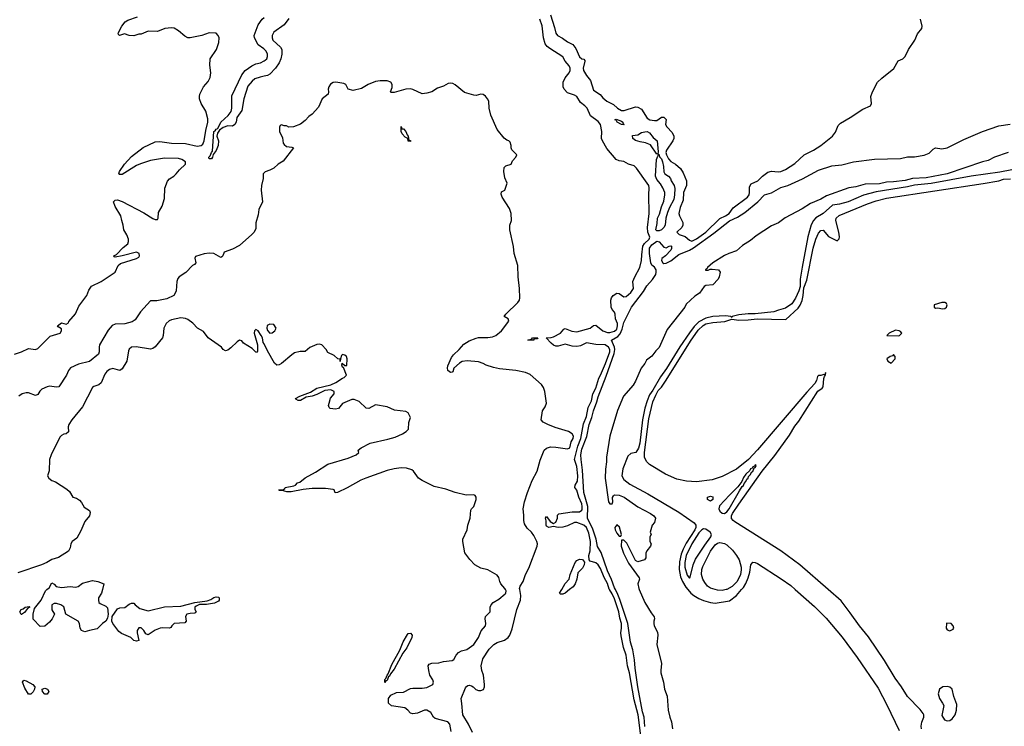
# Model space of a CAD drawing. Header units: inches. Extents: x 2347120 to 2490770, y 707513 to 877705.
# Tile 91 of 132: x 2427915 to 2436316, y 778833 to 784864. Entities that reach past the tile are written whole.
import ezdxf

# ---------------------------------------------------------------- set-up
doc = ezdxf.new("R2010")
doc.units = ezdxf.units.IN
doc.header["$MEASUREMENT"] = 0
for name, color, linetype in [('C4727', 7, 'Continuous'), ('C4728', 7, 'Continuous'), ('C4737', 7, 'Continuous'), ('C4738', 7, 'Continuous')]:
    doc.layers.add(name, color=color, linetype=linetype)

msp = doc.modelspace()

# ---------------------------------------------------------------- linework, layer by layer
at = {"layer": 'C4727', "color": 5, "elevation": 80}
msp.add_lwpolyline([(2428620.3, 780000), (2428612, 779970), (2428586, 779930), (2428586, 779910), (2428591, 779890), (2428600.5, 779880.5), (2428650, 779859.1), (2428664.4, 779844.4), (2428670.5, 779790), (2428663.7, 779756.3), (2428649.2, 779730.8), (2428620.7, 779710), (2428575.3, 779664.7), (2428510, 779649.7), (2428470, 779639.7), (2428440.9, 779650), (2428431.5, 779670), (2428423.7, 779710), (2428412.3, 779730), (2428309.2, 779789.2), (2428290, 779851.6), (2428266, 779870), (2428230, 779880.8), (2428210, 779881), (2428187.7, 779870), (2428187.7, 779827.7), (2428211.3, 779790), (2428191, 779750), (2428170, 779722), (2428130, 779689), (2428090, 779686), (2428030, 779748), (2428028.7, 779790), (2428042, 779838), (2428099, 779910), (2428134.7, 779990), (2428146.9, 780000)], dxfattribs=at)
for points in [[(2429510, 779873.2), (2429450, 779874), (2429420.3, 779859.7), (2429410.4, 779849.6), (2429410.3, 779830), (2429419.1, 779810), (2429416.4, 779803.6), (2429410, 779799.3), (2429370, 779797), (2429341, 779790), (2429330.5, 779770), (2429334, 779730), (2429322.8, 779717.2), (2429234, 779710), (2429212, 779690), (2429204.7, 779675.3), (2429194, 779670), (2429130, 779674), (2429114, 779670), (2429070, 779654), (2429010, 779614), (2428990, 779622), (2428972.7, 779650), (2428950, 779672.3), (2428930, 779674.5), (2428918.4, 779650), (2428917.1, 779630), (2428930, 779566), (2428910, 779559), (2428890, 779566), (2428863.7, 779590), (2428783.9, 779623.9), (2428761.4, 779641.4), (2428709.5, 779710), (2428701.6, 779730), (2428705.1, 779770), (2428750, 779836.3), (2428770, 779843.8), (2428811.8, 779848.2), (2428850, 779876), (2428870, 779884.7), (2428890, 779884.7), (2428901, 779870), (2428938.8, 779838.8), (2429010, 779817.3), (2429150, 779852.7), (2429290, 779857), (2429408, 779890), (2429515.5, 779904.5), (2429544.5, 779915.5), (2429570, 779933), (2429590, 779937.3), (2429610, 779936), (2429618, 779930), (2429616, 779910), (2429610, 779902), (2429576.3, 779883.7)], [(2427926, 779786), (2427915.3, 779810), (2427926.6, 779830), (2427943.9, 779836.1), (2427962, 779850), (2427995.3, 779855.3), (2428002, 779850), (2427982, 779838), (2427954.4, 779805.6), (2427930, 779786)], [(2427990, 779108), (2427958, 779158), (2427938, 779210), (2427950, 779226.8), (2427970, 779220.5), (2428026, 779190), (2428044.7, 779170), (2428042, 779150), (2428030, 779126), (2428010, 779108)], [(2428130, 779106), (2428108, 779130), (2428106, 779150), (2428130, 779158), (2428152, 779150), (2428162, 779130), (2428150, 779108)]]:
    msp.add_lwpolyline(points, close=True, dxfattribs=at)
at = {"layer": 'C4728', "color": 5}
for points, elevation in [([(2427870, 782010.8), (2427930, 782028.4), (2427990, 782056.4), (2428050, 782050.4), (2428070, 782058), (2428175.9, 782164.1), (2428259.3, 782190), (2428272, 782210), (2428270, 782226), (2428242, 782242), (2428238, 782250), (2428270, 782276), (2428310, 782264.7), (2428330, 782278), (2428333.1, 782286.9), (2428390, 782353.4), (2428420, 782420), (2428486.4, 782510), (2428503.7, 782556.3), (2428527.3, 782590), (2428610.9, 782629.1), (2428729.4, 782710), (2428754.9, 782765.1), (2428775.8, 782784.2), (2428910, 782825.7), (2428930, 782838), (2428937.4, 782850), (2428933.3, 782870), (2428910, 782879.7), (2428789.3, 782849.3), (2428730, 782838), (2428720.4, 782840.4), (2428718, 782850), (2428740.4, 782859.6), (2428798.7, 782921.3), (2428836, 782950), (2428842.7, 782970), (2428842.7, 782990), (2428830, 783028), (2428804, 783070), (2428799, 783110), (2428785.2, 783150), (2428779, 783190), (2428729.7, 783269.7), (2428715.3, 783310), (2428730, 783324.7), (2428750, 783326.8), (2428790, 783313.7), (2428975.1, 783215.1), (2429050, 783167.2), (2429070, 783159), (2429090, 783159.3), (2429096, 783170), (2429100, 783220), (2429130, 783272.2), (2429150, 783337.1), (2429154.1, 783425.9), (2429174.5, 783485.5), (2429193, 783507), (2429230.6, 783530), (2429250, 783547.9), (2429277.4, 783582.6), (2429329.7, 783630), (2429329.7, 783650), (2429299.6, 783670), (2429270, 783679.4), (2429150, 783682), (2429030, 783662.9), (2428945.4, 783634.6), (2428910, 783619.1), (2428790, 783543), (2428762.9, 783542.9), (2428759.3, 783550), (2428766.3, 783570), (2428808.6, 783631.4), (2428870, 783696), (2428967.9, 783772.1), (2429070, 783821.6), (2429110, 783824.7), (2429210.2, 783810.2), (2429329, 783809), (2429430, 783784.5), (2429462.6, 783790), (2429476.8, 783803.2), (2429490, 783830.7), (2429502.2, 783917.8), (2429518.9, 783990), (2429519.3, 784019.3), (2429503.9, 784083.9), (2429463.6, 784150), (2429449.6, 784190), (2429447.6, 784210), (2429451.6, 784230), (2429484.2, 784290), (2429522, 784338), (2429539.7, 784370), (2429544.7, 784410), (2429535.9, 784475.9), (2429538.7, 784530), (2429594, 784610), (2429615.1, 784670), (2429616, 784710), (2429609, 784730), (2429590, 784749), (2429530, 784753.2), (2429470, 784729), (2429370.6, 784709.4), (2429350, 784709.4), (2429322.7, 784722.7), (2429270, 784769.2), (2429231.9, 784791.9), (2429210, 784796), (2429152, 784790), (2429090, 784764.5), (2429010, 784766), (2428950, 784741.2), (2428930, 784741.2), (2428890, 784727), (2428850, 784729.4), (2428810, 784744), (2428766, 784730), (2428758, 784738), (2428755.3, 784750), (2428786, 784810), (2428814.2, 784845.8), (2428838.7, 784861.3), (2428919.3, 784890)], 60), ([(2430000, 784613.2), (2429996.6, 784616.6), (2429949.9, 784650), (2429917.1, 784710), (2429915.3, 784730), (2429950, 784821.6), (2429984.1, 784870), (2430000, 784882.9)], 40), ([(2430000, 784381.6), (2429965.7, 784374.3), (2429921.2, 784358.8), (2429899, 784341), (2429862.3, 784297.7), (2429826.8, 784190), (2429810.4, 784089.6), (2429767.3, 784030), (2429762, 783990), (2429751.3, 783970), (2429730, 783955.3), (2429690, 783958.4), (2429650, 783944.2), (2429619.3, 783920.7), (2429603.6, 783896.4), (2429597, 783870), (2429610.4, 783830), (2429608.5, 783791.5), (2429590, 783749), (2429566, 783714), (2429560.5, 783690), (2429550, 783676), (2429530, 783678), (2429528.2, 783690), (2429538.9, 783701.1), (2429550, 783730.8), (2429559.1, 783740.9), (2429571.8, 783910), (2429582.9, 783917.1), (2429590, 783930.2), (2429605.2, 783934.8), (2429630, 783990.2), (2429693.9, 784046.1), (2429718.6, 784081.4), (2429723.8, 784110), (2429725.1, 784214.9), (2429810, 784393.4), (2429839.5, 784430), (2429896.2, 784470), (2429930, 784486.3), (2429970, 784496.8), (2430000, 784513.2)], 40), ([(2430000, 783557), (2429993, 783550), (2429992.2, 783510), (2429977.6, 783450), (2429974.9, 783410), (2429987.3, 783310), (2429955.5, 783244.5), (2429950, 783198), (2429930.8, 783130), (2429930, 783082), (2429914.4, 783050), (2429894.9, 783030), (2429790, 782937.6), (2429730, 782906), (2429659.3, 782880.7), (2429647.7, 782850), (2429640.7, 782839.3), (2429630, 782834.5), (2429570, 782868.3), (2429532.3, 782872.3), (2429490, 782867.2), (2429415.5, 782844.5), (2429408.4, 782830), (2429417.1, 782790), (2429405.9, 782774.1), (2429390, 782765.2), (2429333.2, 782706.8), (2429275.4, 782670), (2429264.4, 782655.6), (2429256.3, 782630), (2429248.5, 782550), (2429242.3, 782530), (2429228.7, 782511.3), (2429170, 782482.5), (2429086, 782466), (2429030, 782464.4), (2428944.1, 782370), (2428898.9, 782301.1), (2428874.9, 782285.1), (2428812.1, 782267.9), (2428730, 782266.1), (2428705.1, 782254.9), (2428670, 782213), (2428596.6, 782090), (2428591.4, 782070), (2428593.7, 782030), (2428587.4, 782010), (2428510, 781947.2), (2428415.9, 781924.1), (2428348.2, 781891.8), (2428330.2, 781869.8), (2428313.2, 781830), (2428250, 781732), (2428230, 781726.6), (2428170, 781737.6), (2428150, 781731.9), (2428104.4, 781710), (2428086.5, 781693.5), (2428070, 781665.1), (2428050, 781655.8), (2427990, 781679.8), (2427970, 781680.2), (2427935.3, 781670), (2427906, 781650)], 60), ([(2430000, 782096.9), (2429993.2, 782110), (2429987.3, 782150), (2429976.2, 782170), (2429950, 782209.2), (2429930, 782219.3), (2429918.8, 782210), (2429915.5, 782190), (2429943, 782090), (2429943.6, 782036.4), (2429935.3, 782024.7), (2429930, 782025.2), (2429898, 782058), (2429824.5, 782104.5), (2429810, 782122), (2429790, 782129), (2429770, 782115.1), (2429717.4, 782062.6), (2429690, 782042.7), (2429670, 782039), (2429650, 782049), (2429635.3, 782070), (2429524, 782150), (2429484.1, 782204.1), (2429432.1, 782232.1), (2429393.4, 782273.4), (2429350, 782304.5), (2429330, 782314.5), (2429290, 782318.4), (2429210, 782301.6), (2429190, 782293.6), (2429163.1, 782270), (2429146, 782230), (2429139.7, 782170), (2429132.6, 782150), (2429070, 782071.2), (2429050, 782057.2), (2429030, 782052.1), (2428907.8, 782072.2), (2428870, 782069.5), (2428848.9, 782051.1), (2428842.3, 782037.7), (2428827.9, 781950), (2428790, 781885.1), (2428770, 781871.2), (2428710, 781887.6), (2428681.6, 781878.4), (2428659.4, 781860.6), (2428642.1, 781837.9), (2428610, 781763.5), (2428590, 781746.8), (2428546.8, 781733.2), (2428535.4, 781724.6), (2428450, 781558.5), (2428360.3, 781450), (2428333, 781410), (2428328.4, 781390), (2428330, 781346), (2428310.8, 781330), (2428290, 781326), (2428270, 781315.3), (2428258.2, 781301.8), (2428183, 781150), (2428170.2, 781110), (2428165.5, 781014.5), (2428153, 780970), (2428162.4, 780950), (2428190, 780930.6), (2428219.9, 780919.9), (2428318, 780858), (2428338.3, 780838.3), (2428368.9, 780790), (2428399.7, 780779.7), (2428424, 780764), (2428442.4, 780742.4), (2428464, 780704), (2428510, 780676.2), (2428517.3, 780657.3), (2428511.6, 780628.4), (2428470, 780581.7), (2428437.2, 780502.8), (2428402.5, 780437.5), (2428362, 780410), (2428350.7, 780390), (2428344, 780356), (2428330, 780329), (2428245.5, 780274.5), (2428190, 780256.5), (2428146.6, 780230), (2428101.2, 780210), (2427897.4, 780142.6)], 80), ([(2428146.9, 780000), (2428165.2, 780014.8), (2428190, 780056.4), (2428210, 780045.7), (2428225.3, 780025.3), (2428270, 780018.2), (2428346.6, 780026.6), (2428390, 780019.8), (2428413, 780027.1), (2428450, 780053.5), (2428536.1, 780076.1), (2428582, 780070), (2428634, 780050), (2428620.3, 780000)], 80)]:
    msp.add_lwpolyline(points, dxfattribs=dict(at, elevation=elevation))
at = {"layer": 'C4737', "color": 5}
for points, elevation in [([(2431595.4, 778790), (2431585.1, 778850), (2431569.2, 778870), (2431460.3, 778900.3), (2431447, 778910), (2431424.2, 778950), (2431390, 778971.7), (2431368.5, 778971.5), (2431310, 778946), (2431270, 778939.6), (2431250, 778945.1), (2431227.6, 778970), (2431200.9, 778990), (2431087.5, 779007.5), (2431061.6, 779030), (2431061.6, 779070), (2431082.6, 779097.4), (2431130, 779120.3), (2431190, 779125.3), (2431250, 779154.9), (2431270, 779159.5), (2431350, 779158.4), (2431390, 779165.3), (2431439.3, 779190), (2431445.1, 779210), (2431438.7, 779230), (2431414, 779270), (2431405.1, 779310), (2431401.2, 779350), (2431410, 779364.7), (2431430, 779370.8), (2431490, 779374.4), (2431530, 779385.5), (2431605.6, 779394.4), (2431618, 779402), (2431639.3, 779440.7), (2431658, 779462), (2431684.1, 779475.9), (2431730, 779488.4), (2431789.4, 779530), (2431829.4, 779590), (2431852.7, 779647.3), (2431889.1, 779690.9), (2431892.7, 779710), (2431886.6, 779750), (2431889.3, 779770), (2431928, 779810), (2431929, 779849), (2431939, 779870), (2431954, 779890), (2432002.8, 779917.2), (2432057, 779963), (2432062.4, 779970), (2432065.1, 779990), (2432060.2, 780000)], 80), ([(2431778.9, 778778.9), (2431744.1, 778850), (2431696.3, 778930), (2431688.8, 779028.8), (2431681.1, 779070), (2431717.7, 779162.3), (2431725.9, 779174.1), (2431739.7, 779180.3), (2431750, 779183.7), (2431770, 779178.9), (2431785.5, 779170), (2431807.3, 779147.3), (2431830, 779138.5), (2431850, 779137.3), (2431873.2, 779146.8), (2431881.4, 779170), (2431880.7, 779190), (2431872.2, 779270), (2431859, 779310), (2431853.3, 779350), (2431866.6, 779410), (2431921.5, 779490), (2431959.3, 779530), (2431990, 779547.2), (2432052.7, 779567.3), (2432083.9, 779590), (2432097.1, 779610), (2432116.2, 779663.8), (2432156.7, 779830), (2432188.6, 779910), (2432189.9, 779950), (2432181.2, 780000)], 60), ([(2432607, 780000), (2432570, 779969.8), (2432550, 779959.8), (2432530, 779959.6), (2432522, 779970), (2432539.4, 780000)], 40), ([(2433218.4, 778730), (2433190.9, 778930), (2433159.1, 779059.1), (2433117.8, 779290), (2433100.2, 779350), (2433090, 779441.2), (2433066.3, 779506.3), (2433045.8, 779605.8), (2433042.9, 779630), (2433050, 779671), (2433050.3, 779709.7), (2433036.4, 779756.4), (2433027.3, 779810), (2432990, 779922.1), (2432970, 779964.6), (2432946.6, 780000)], 40), ([(2433250, 778831.3), (2433243.7, 778910), (2433230, 778955.6), (2433187.8, 779170), (2433165.9, 779330), (2433161, 779401), (2433145.2, 779485.2), (2433126.5, 779550), (2433104.1, 779710), (2433036, 779916), (2433019.2, 779959.2), (2432997.4, 780000)], 20), ([(2433201.1, 780000), (2433249.4, 779889.4), (2433302, 779802), (2433328.7, 779768.7), (2433331.3, 779750), (2433324.7, 779730), (2433324.6, 779710), (2433329.4, 779689.4), (2433356, 779636), (2433361.1, 779610), (2433351.5, 779530), (2433390.6, 779370), (2433384, 779310), (2433386.3, 779290), (2433408.9, 779211.1), (2433417.9, 779150), (2433439.1, 779090), (2433447.3, 778970), (2433461.9, 778910), (2433477.3, 778870), (2433485, 778810)], 20), ([(2433616.1, 780000), (2433641.5, 779970), (2433668.2, 779948.2), (2433710, 779923.8), (2433748.1, 779908.1), (2433810, 779890), (2433850, 779884.9), (2433970, 779903.8), (2434031, 779949), (2434074.5, 780000)], 40), ([(2433942.7, 780000), (2433910, 779993.2), (2433870, 779993.9), (2433850.1, 780000)], 40), ([(2434531.8, 780000), (2434695.5, 779855.5), (2434795.6, 779755.6), (2434933.4, 779593.4), (2435061.3, 779421.3), (2435238.9, 779158.9), (2435315.2, 779015.2), (2435418.4, 778798.4)], 40), ([(2435608.8, 778810), (2435607, 778833), (2435612.1, 778867.9), (2435629.2, 778910), (2435629.2, 778930), (2435623.2, 778943.2), (2435597.4, 778977.4), (2435490, 779088.3), (2435439.4, 779170), (2435384.6, 779244.6), (2435294.9, 779394.9), (2435157.4, 779597.4), (2435079.4, 779690), (2435001.5, 779801.5), (2434922.9, 779902.9), (2434812.8, 780000)], 40)]:
    msp.add_lwpolyline(points, dxfattribs=dict(at, elevation=elevation))
for points, elevation in [([(2435826.6, 779713.4), (2435822.8, 779710), (2435820.7, 779670), (2435830, 779656), (2435850, 779647.3), (2435878.9, 779661.1), (2435885.2, 779670), (2435880.9, 779690), (2435862, 779710)], 40), ([(2431030, 779206.6), (2431030, 779233.4), (2431038.6, 779241.4), (2431050, 779270.4), (2431060.2, 779279.8), (2431090, 779360.4), (2431158.1, 779481.9), (2431186.7, 779553.3), (2431223.4, 779616.6), (2431230, 779624.4), (2431250, 779628.9), (2431263.2, 779610), (2431259.7, 779590), (2431217.9, 779502.1), (2431183.5, 779456.5), (2431110, 779321.3), (2431078, 779282), (2431070, 779260.9), (2431062.8, 779257.2), (2431050, 779224.5), (2431038, 779222)], 80), ([(2435832.6, 779172.6), (2435792, 779170), (2435762, 779150), (2435750.8, 779110.8), (2435762.8, 779070), (2435790, 779031.3), (2435798.8, 779010), (2435784.5, 778924.5), (2435807.3, 778887.3), (2435830, 778881), (2435850, 778882.8), (2435870, 778896), (2435896, 778930), (2435909.5, 778970), (2435910, 779018), (2435886.8, 779086.8), (2435872.7, 779150), (2435850, 779166.6)], 40)]:
    msp.add_lwpolyline(points, close=True, dxfattribs=dict(at, elevation=elevation))
at = {"layer": 'C4738', "color": 5}
for points, elevation in [([(2432444.6, 784904.6), (2432479.1, 784799.1), (2432489.7, 784750), (2432503.7, 784730), (2432547.4, 784707.4), (2432590, 784675.1), (2432634, 784654), (2432659.5, 784619.5), (2432690, 784546), (2432710, 784531.4), (2432727.1, 784527.1), (2432735.9, 784515.9), (2432737.8, 784510), (2432721.7, 784450), (2432726.8, 784430), (2432750, 784388.6), (2432786.5, 784346.5), (2432810, 784263.7), (2432867, 784227), (2432890, 784198), (2432924, 784170), (2432980.7, 784140.7), (2433015.3, 784110), (2433048.9, 784090), (2433072.7, 784090), (2433170, 784119.3), (2433190, 784117.3), (2433221, 784101), (2433270, 784024.7), (2433290.4, 784010), (2433330, 784003.5), (2433350, 784005), (2433390, 784032.4), (2433410, 784031.6), (2433430, 784012.4), (2433424.7, 783970), (2433436.5, 783950), (2433482.5, 783902.5), (2433497.2, 783870), (2433496.3, 783850), (2433488.3, 783830), (2433434.2, 783750), (2433429.5, 783730), (2433434.2, 783710), (2433450, 783676.6), (2433470, 783653.8), (2433511.4, 783631.4), (2433554, 783594), (2433576.2, 783556.2), (2433604.4, 783490), (2433604, 783450), (2433579.7, 783390), (2433576.6, 783323.4), (2433550, 783262.4), (2433539.8, 783210), (2433544.4, 783190), (2433573.8, 783133.8), (2433574.3, 783110), (2433564.8, 783090), (2433522.7, 783050), (2433542, 783030), (2433594.3, 783014.3), (2433630, 782982.2), (2433650, 782974.6), (2433690, 782992.7), (2433770.7, 783050), (2433890, 783166.6), (2433938.2, 783190), (2433967.3, 783210), (2434001.4, 783258.6), (2434126.1, 783350), (2434138.5, 783370), (2434142.7, 783390), (2434141.8, 783438.2), (2434156, 783464), (2434214.3, 783490), (2434252.4, 783530), (2434297.5, 783562.5), (2434330, 783571.8), (2434386.8, 783566.8), (2434410, 783569.7), (2434450, 783585.8), (2434530, 783637.8), (2434608.6, 783711.4), (2434687.8, 783750), (2434750.8, 783790), (2434849.1, 783870.9), (2434876, 783904), (2434898.7, 783961.3), (2434917.5, 783982.5), (2435001.1, 784030), (2435110, 784100.5), (2435174.6, 784130), (2435182.3, 784150), (2435176.3, 784210), (2435192.6, 784250), (2435235.6, 784330), (2435270, 784365.8), (2435373.5, 784446.5), (2435410, 784512.2), (2435449.2, 784530), (2435469.3, 784550), (2435498, 784610), (2435552.3, 784690), (2435575.9, 784744.1), (2435611.1, 784790), (2435615, 784810), (2435601.7, 784870)], 40), ([(2430210, 784873.7), (2430170, 784819.4), (2430082.4, 784757.6), (2430068.3, 784730), (2430068.3, 784710), (2430075.2, 784690), (2430141.4, 784630), (2430151.9, 784610), (2430152.2, 784570), (2430143.3, 784530), (2430130, 784496), (2430097.6, 784450), (2430050, 784399), (2430030, 784388), (2430000, 784381.6)], 40), ([(2432946.6, 780000), (2432943.9, 780003.9), (2432930, 780051.3), (2432901.7, 780101.7), (2432870, 780180.7), (2432850, 780210.7), (2432830, 780227.6), (2432783.7, 780243.7), (2432774.6, 780254.6), (2432771.4, 780290), (2432782.5, 780330), (2432784.7, 780410), (2432770, 780480.9), (2432750, 780529.8), (2432728.6, 780550), (2432670, 780573), (2432650, 780573.5), (2432590, 780544.6), (2432550, 780533.1), (2432510.7, 780530.7), (2432470, 780538.4), (2432430, 780531.1), (2432410, 780542.6), (2432406.2, 780550), (2432406.6, 780586.6), (2432400.9, 780610), (2432410, 780622.8), (2432441.5, 780581.5), (2432470, 780563), (2432490, 780575.8), (2432504.8, 780610), (2432504.9, 780635.1), (2432514.5, 780645.5), (2432630, 780662.6), (2432690, 780664), (2432710, 780678.9), (2432713.1, 780686.9), (2432714.7, 780710), (2432710, 780732.3), (2432685, 780790), (2432670, 780849.7), (2432650.9, 780870), (2432654, 780890), (2432673.3, 780926.7), (2432677.6, 780970), (2432670, 781050.9), (2432647.6, 781110), (2432677, 781223), (2432702.8, 781290), (2432725.7, 781414.3), (2432750, 781476.9), (2432765.9, 781554.1), (2432792.7, 781610), (2432806.2, 781670), (2432830, 781717.8), (2432855.3, 781804.7), (2432870, 781829.4), (2432913.2, 781930), (2432949, 782030), (2432950.4, 782050), (2432938.1, 782070), (2432910, 782087.7), (2432832.2, 782092.2), (2432750, 782104.9), (2432700.3, 782079.7), (2432670, 782074.2), (2432630, 782076.7), (2432570, 782094.7), (2432510, 782078.1), (2432490, 782077.9), (2432470, 782085.9), (2432450, 782102.2), (2432407.3, 782150), (2432450, 782151.5), (2432470, 782158.7), (2432530.5, 782189.5), (2432557.1, 782222.9), (2432570, 782229.5), (2432625.4, 782205.4), (2432670, 782199.9), (2432782, 782230), (2432810, 782253.4), (2432830, 782257.4), (2432889.5, 782210), (2432930, 782195.7), (2432950, 782194.7), (2432990, 782205.6), (2433010, 782221.9), (2433016.6, 782250), (2433014.4, 782270), (2432997.9, 782310), (2432996, 782350), (2432990, 782367.2), (2432970.6, 782390), (2432962.2, 782410), (2432959.5, 782470), (2432965.7, 782490), (2432979.3, 782510), (2433010, 782529.4), (2433030, 782528.6), (2433070, 782497.8), (2433090, 782501.7), (2433130, 782535.5), (2433150.9, 782570), (2433147.2, 782630), (2433162.8, 782670), (2433207.4, 782750), (2433221.7, 782810), (2433222.8, 782857.2), (2433232.7, 782930), (2433244.7, 782955.3), (2433285.2, 782990), (2433290.8, 783009.2), (2433273.7, 783050), (2433270.6, 783090), (2433287, 783210), (2433283.4, 783370), (2433286.6, 783430), (2433281.6, 783450), (2433269.9, 783470), (2433176.4, 783596.4), (2433156.8, 783616.8), (2433110, 783631.1), (2433070, 783653.4), (2433030, 783658.6), (2433005.7, 783670), (2432925.8, 783765.8), (2432887.1, 783830), (2432880.4, 783850), (2432880.7, 783910), (2432870, 783970.6), (2432850, 783995.3), (2432784.6, 784044.6), (2432756.4, 784110), (2432737.6, 784130), (2432698.9, 784158.9), (2432669.8, 784210), (2432650, 784221), (2432590, 784241.3), (2432560.4, 784270), (2432551.1, 784291.1), (2432551.1, 784330), (2432570, 784368.6), (2432603.3, 784410), (2432611.3, 784430), (2432611, 784451), (2432603.6, 784470), (2432569.7, 784509.7), (2432548.5, 784548.5), (2432438.1, 784618.1), (2432416.6, 784636.6), (2432399.6, 784659.6), (2432384, 784710), (2432372.9, 784812.9), (2432351.8, 784870)], 40), ([(2430000, 784513.2), (2430010, 784518.7), (2430022.2, 784530), (2430030.5, 784549.5), (2430029.3, 784570), (2430016.6, 784596.6), (2430000, 784613.2)], 40), ([(2432181.2, 780000), (2432179.4, 780010), (2432186.3, 780030), (2432211.6, 780070), (2432230.6, 780129.4), (2432258.6, 780181.4), (2432331, 780370), (2432332.1, 780390), (2432327, 780410), (2432300.9, 780460.9), (2432280.9, 780490), (2432244.9, 780524.9), (2432222, 780562), (2432215.7, 780590), (2432216.4, 780636.4), (2432209.9, 780690.1), (2432222.4, 780750), (2432246.6, 780830), (2432287, 780930), (2432330.6, 781010), (2432355.4, 781104.6), (2432383.2, 781176.8), (2432389.9, 781190.1), (2432410, 781208.1), (2432442.9, 781217.1), (2432490, 781215.9), (2432590, 781202.7), (2432610, 781209.2), (2432619.3, 781260.7), (2432636.5, 781290), (2432640.7, 781310), (2432628.4, 781330), (2432597.1, 781350), (2432484.8, 781384.8), (2432421, 781410), (2432380.9, 781430), (2432363.9, 781450), (2432375.6, 781524.4), (2432399.7, 781560.3), (2432409.5, 781590), (2432395.6, 781690), (2432383.6, 781723.6), (2432366, 781750), (2432270, 781837.2), (2432230, 781852.7), (2432149.4, 781869.4), (2432010, 781884.5), (2431957, 781897), (2431894.2, 781914.2), (2431868.7, 781930), (2431830, 781943.7), (2431733.2, 781953.2), (2431690, 781947), (2431666.4, 781933.6), (2431619.3, 781890), (2431610, 781859.3), (2431603.8, 781856.2), (2431590, 781852), (2431567.8, 781870), (2431567, 781873), (2431563.7, 781890), (2431566.6, 781910), (2431599, 781981), (2431616.5, 782003.5), (2431666, 782050), (2431703.8, 782096.2), (2431750, 782122.4), (2431810, 782146), (2431830, 782150.4), (2431910, 782150.4), (2431950, 782156.4), (2431978, 782170), (2432024.5, 782210), (2432089.2, 782290), (2432084, 782310), (2432049.3, 782330), (2432062, 782350), (2432165.6, 782450), (2432178.7, 782470), (2432183.6, 782490), (2432180.3, 782570), (2432168.3, 782668.3), (2432165.2, 782765.2), (2432135.1, 782870), (2432128.2, 782928.2), (2432098, 783070), (2432098, 783110), (2432111.6, 783150), (2432108, 783210), (2432093.5, 783253.5), (2432032.3, 783350), (2432023.7, 783376.3), (2432025.6, 783394.4), (2432055.3, 783410), (2432074, 783470), (2432054, 783514), (2432045.2, 783570), (2432050, 783602), (2432062.7, 783617.3), (2432108.7, 783631.3), (2432120.2, 783659.8), (2432148, 783690), (2432158, 783710), (2432114.6, 783754.6), (2432109, 783770), (2432109, 783790), (2432098.6, 783818.6), (2432089.3, 783829.3), (2432070, 783837.2), (2432050, 783852.7), (2431987.9, 783927.9), (2431934, 784050), (2431922, 784110), (2431918.7, 784170), (2431907.3, 784190), (2431890, 784212), (2431870, 784226), (2431850, 784228), (2431810, 784218.3), (2431790, 784219.7), (2431710, 784243.6), (2431630, 784308.5), (2431610, 784319.7), (2431590, 784323.1), (2431570, 784318.7), (2431530, 784297), (2431479.9, 784280.1), (2431430, 784249.3), (2431390, 784236), (2431350, 784232.7), (2431270, 784269.4), (2431250, 784273.6), (2431208.6, 784271.4), (2431110, 784244), (2431084, 784244), (2431078, 784250), (2431093.6, 784286.4), (2431094, 784310), (2431082, 784330), (2431050, 784341.2), (2430990, 784343.7), (2430950, 784335.6), (2430889, 784311), (2430830, 784277), (2430759, 784259), (2430718, 784270), (2430698, 784310), (2430680.2, 784320.2), (2430612, 784332), (2430590, 784329.3), (2430566.9, 784313.1), (2430553.4, 784290), (2430547.3, 784270), (2430550.8, 784250), (2430546, 784230), (2430496, 784190), (2430463.5, 784116.5), (2430410, 784059), (2430382, 784038), (2430350, 784004), (2430310, 783974), (2430250, 783949), (2430210, 783948), (2430190, 783958), (2430170, 783958), (2430150, 783966), (2430138, 783962), (2430132.7, 783947.3), (2430132, 783910), (2430157.3, 783857.3), (2430164, 783810), (2430170, 783798), (2430190, 783782.8), (2430237.3, 783777.3), (2430250.7, 783770), (2430163.4, 783656.6), (2430120.7, 783630), (2430082.8, 783597.2), (2430050, 783578.7), (2430010, 783567), (2430000, 783557)], 60), ([(2432997.4, 780000), (2432990, 780013.7), (2432964.8, 780084.8), (2432930, 780159.6), (2432875.2, 780315.2), (2432846.3, 780366.3), (2432834.7, 780430), (2432803, 780523), (2432767.4, 780590), (2432760.9, 780610), (2432761.1, 780710), (2432728.4, 780830), (2432718.4, 781018.4), (2432704.8, 781110), (2432704, 781150), (2432710, 781198.4), (2432752.9, 781307.1), (2432774.1, 781410), (2432797.2, 781470), (2432810, 781526), (2432838.8, 781601.2), (2432850, 781645.8), (2432919.5, 781820.5), (2432985.9, 782014.1), (2432992.1, 782050), (2432989.6, 782069.6), (2432964.7, 782130), (2433018.5, 782161.5), (2433037.8, 782182.2), (2433056.4, 782223.6), (2433070, 782279.3), (2433134.8, 782410), (2433236.9, 782543.1), (2433267, 782593), (2433313.3, 782646.7), (2433342.8, 782690), (2433347, 782710), (2433344.7, 782730), (2433331.5, 782751.5), (2433309.1, 782770), (2433300.2, 782790), (2433287.9, 782867.9), (2433290, 782915.5), (2433310, 782941.5), (2433350, 782972.9), (2433370, 782969.2), (2433410, 782922.8), (2433430, 782917.3), (2433455.3, 782930), (2433470, 782933.7), (2433475.5, 782930), (2433475.8, 782910), (2433470, 782897.2), (2433424.9, 782850), (2433394.4, 782825.6), (2433392, 782810), (2433401.1, 782790), (2433410, 782784.2), (2433430, 782785), (2433470, 782806.7), (2433539.9, 782860.1), (2433630, 782897.1), (2433662.9, 782917.1), (2433838.3, 783041.7), (2433970, 783146.4), (2434040.4, 783179.6), (2434100.9, 783219.1), (2434213.3, 783310), (2434270, 783369), (2434330, 783386.2), (2434409.3, 783430.7), (2434470, 783448.6), (2434593.3, 783506.7), (2434730, 783579.3), (2434844.3, 783615.7), (2434930, 783625.8), (2435029.5, 783650.5), (2435210, 783672.7), (2435430, 783680.3), (2435490, 783692.7), (2435550, 783695.1), (2435631.4, 783708.6), (2435673.8, 783726.2), (2435710, 783760.5), (2435730, 783770.1), (2435782.1, 783762.1), (2435830, 783771.9), (2435970, 783842.7), (2436130, 783911.4), (2436270, 783957.7), (2436367.3, 783972.7)], 20), ([(2436349.7, 783730.3), (2436232.7, 783690), (2436178, 783662), (2436130, 783650.6), (2435830, 783547.3), (2435650, 783514.3), (2435532.3, 783507.7), (2435470, 783492.9), (2435370, 783480.9), (2435310, 783478.9), (2435250, 783463.1), (2435130, 783460.3), (2435050, 783437.2), (2434990, 783429.5), (2434800.2, 783359.8), (2434750, 783333.2), (2434663.1, 783296.9), (2434590, 783248.8), (2434446.7, 783173.3), (2434390.6, 783129.4), (2434330, 783104.4), (2434199.7, 783020.3), (2434150, 782980.1), (2434082.5, 782937.5), (2434030, 782892.7), (2433965.3, 782870), (2433930, 782851.8), (2433830.3, 782790), (2433782.4, 782750), (2433779.5, 782740.5), (2433765.5, 782730), (2433766.7, 782726.7), (2433790, 782726.4), (2433805.6, 782734.4), (2433824, 782736), (2433878, 782730), (2433891, 782710), (2433884, 782670), (2433874, 782650), (2433830, 782600.9), (2433770, 782595.1), (2433754.4, 782585.6), (2433714.8, 782530), (2433676, 782504), (2433602.4, 782437.6), (2433590.3, 782410), (2433440.3, 782219.7), (2433370, 782066), (2433342.3, 782037.7), (2433310, 781991.8), (2433262.5, 781957.5), (2433247.7, 781930), (2433216.4, 781890), (2433170, 781778.4), (2433150, 781744.2), (2433067.7, 781652.3), (2433016.8, 781530), (2432950, 781309.6), (2432921.6, 781130), (2432922, 781090), (2432912.8, 781027.2), (2432909.2, 780950), (2432939.4, 780750), (2432950, 780732.8), (2432970, 780732.7), (2432975.2, 780750), (2432972.8, 780787.2), (2432980.4, 780799.6), (2432990.9, 780809.1), (2433030, 780806.7), (2433072, 780790), (2433190, 780706), (2433296, 780650), (2433324.7, 780630), (2433338.8, 780610), (2433331.6, 780571.6), (2433311.3, 780550), (2433294, 780490), (2433302, 780470), (2433292, 780450), (2433292, 780410), (2433302, 780390), (2433298, 780370), (2433264.7, 780330), (2433258, 780310), (2433258, 780270), (2433246.4, 780253.6), (2433190, 780236), (2433170, 780247), (2433094.9, 780394.9), (2433070, 780420.4), (2433050, 780421.2), (2433046.3, 780370), (2433065.7, 780310), (2433110, 780226.2), (2433200.9, 780100.9), (2433203.2, 780090), (2433190.1, 780049.9), (2433196.8, 780010), (2433201.1, 780000)], 20), ([(2436470, 783598.9), (2436277.9, 783562.1), (2436034.8, 783530), (2435692.9, 783467.1), (2435550, 783450.7), (2435490, 783437.6), (2435223.6, 783396.4), (2435114, 783366), (2434984.4, 783310), (2434910.9, 783290.9), (2434850, 783281.5), (2434770.7, 783209.3), (2434708.2, 783171.8), (2434689.3, 783150.7), (2434667.9, 783112.1), (2434638.9, 783010), (2434590, 782752.3), (2434573.3, 782650), (2434573.6, 782586.4), (2434562.5, 782550), (2434533.5, 782486.5), (2434501.8, 782438.2), (2434450, 782401), (2434390, 782386.3), (2434349.6, 782370.4), (2434190, 782352.3), (2434130, 782353.5), (2434050, 782345.8), (2433993, 782330), (2433990, 782322), (2433982, 782330), (2433937.1, 782337.1), (2433828.9, 782331.1), (2433770, 782316.9), (2433710, 782285.6), (2433670, 782244.8), (2433629, 782191), (2433548.3, 782071.7), (2433432.9, 781887.1), (2433383.3, 781816.7), (2433318.4, 781701.6), (2433290, 781661.4), (2433268.3, 781611.7), (2433249.5, 781549.5), (2433229.6, 781450), (2433205.8, 781250), (2433194.3, 781205.7), (2433172, 781170), (2433130, 781161), (2433102.6, 781137.4), (2433062.1, 781030), (2433054, 780970), (2433070, 780938.3), (2433120.4, 780900.4), (2433275.9, 780815.9), (2433540, 780660), (2433669.4, 780570), (2433684.7, 780550), (2433682.9, 780530), (2433674.6, 780510), (2433602.5, 780397.5), (2433575.3, 780344.7), (2433558.1, 780301.9), (2433544.1, 780235.9), (2433541.8, 780170), (2433554.3, 780110), (2433569.5, 780069.5), (2433599.5, 780019.5), (2433616.1, 780000)], 40), ([(2434812.8, 780000), (2434572.1, 780212.1), (2434410, 780330.6), (2434018.1, 780578.1), (2434001.9, 780590), (2433988.1, 780608.1), (2433988, 780630), (2433997.9, 780650), (2434049.8, 780730.2), (2434250, 781009.6), (2434356.9, 781143.1), (2434482, 781318), (2434530, 781393.5), (2434563.6, 781436.4), (2434725, 781695), (2434761.1, 781718.9), (2434769.7, 781730), (2434777.4, 781802.6), (2434781, 781819), (2434791.7, 781831.7), (2434792.1, 781852.1), (2434786.8, 781846.8), (2434786.8, 781833.2), (2434776.2, 781836.2), (2434751.8, 781828.2), (2434730, 781828), (2434721.5, 781818.5), (2434714.8, 781785.2), (2434700.8, 781759.2), (2434630, 781685.4), (2434210, 781192.8), (2434134.4, 781110), (2434030, 781028.2), (2433910, 780964.7), (2433823, 780937), (2433690, 780920.4), (2433605.2, 780925.2), (2433523, 780943), (2433425, 780985), (2433289, 781069), (2433266.8, 781090), (2433253.6, 781110), (2433246.1, 781130), (2433245.2, 781170), (2433282.7, 781457.3), (2433318.5, 781601.5), (2433341.5, 781658.5), (2433362, 781698), (2433390, 781727.8), (2433431.8, 781788.2), (2433639.4, 782120.6), (2433705.2, 782214.8), (2433745.5, 782254.5), (2433770, 782267.4), (2433830, 782278.4), (2433931.8, 782288.2), (2433990, 782308.5), (2434050, 782298.8), (2434130, 782301.9), (2434208.2, 782311.8), (2434453.4, 782306.6), (2434556.8, 782403.2), (2434573.3, 782426.7), (2434591.7, 782468.3), (2434600.7, 782510), (2434605.7, 782574.3), (2434630, 782642.4), (2434686.2, 782913.8), (2434708.3, 782991.7), (2434730, 783042.4), (2434750, 783065.5), (2434770, 783066.8), (2434814.9, 783014.9), (2434890, 782976.3), (2434907.5, 782992.5), (2434909.7, 783010.3), (2434904.8, 783050), (2434877.9, 783150), (2434880.8, 783170), (2434907.9, 783192.1), (2435147.5, 783292.5), (2435222.3, 783317.7), (2435310, 783339.9), (2436134.5, 783465.5), (2436270.7, 783489.3), (2436310, 783502.7), (2436370, 783505.4)], 40), ([(2432060.2, 780000), (2432055.3, 780010), (2432021.3, 780050), (2432011.5, 780070), (2432004.1, 780104.1), (2431990, 780124), (2431910, 780169.2), (2431850, 780182.7), (2431799, 780210), (2431755.9, 780255.9), (2431713.8, 780313.8), (2431696.2, 780410), (2431696.9, 780430), (2431732.8, 780510), (2431739.7, 780550), (2431758.4, 780610), (2431763.2, 780676.8), (2431769.4, 780690.6), (2431788.7, 780710), (2431808.7, 780770), (2431808.7, 780790), (2431802, 780802), (2431790, 780808.7), (2431724.7, 780804.7), (2431630, 780829), (2431550, 780857.2), (2431450, 780879), (2431348, 780930), (2431318, 780950), (2431274, 781010), (2431260.9, 781020.9), (2431216.2, 781036.2), (2431170, 781038.4), (2431110, 781031.1), (2431050, 781016), (2430868.7, 780951.3), (2430826.7, 780933.3), (2430710, 780867.7), (2430627.7, 780827.7), (2430607.2, 780827.2), (2430597.2, 780850), (2430590, 780855.1), (2430523.3, 780863.3), (2430410, 780862), (2430334.6, 780854.6), (2430230, 780833.2), (2430194.6, 780834.6), (2430154, 780846), (2430130, 780846), (2430126, 780850), (2430165.6, 780854.4), (2430178, 780862), (2430181.2, 780870), (2430254.7, 780885.3), (2430268.1, 780891.9), (2430286, 780910), (2430303.8, 780916.2), (2430350, 780952.6), (2430438, 781002), (2430545.2, 781070), (2430717.3, 781122.7), (2430786.6, 781150), (2430809.3, 781170), (2430804, 781190), (2430829.3, 781210), (2430905.6, 781250), (2431056.5, 781283.5), (2431117.7, 781302.3), (2431180.9, 781330), (2431213.2, 781350), (2431232.7, 781370), (2431234.8, 781425.2), (2431249.3, 781470), (2431230, 781509), (2431210, 781520.9), (2431112.7, 781532.7), (2431050, 781561.2), (2430950, 781577), (2430893.7, 781546.3), (2430870, 781549.2), (2430810, 781605.2), (2430770, 781621.2), (2430750, 781622.7), (2430670.3, 781589.7), (2430635.5, 781544.5), (2430610, 781538.9), (2430564.4, 781544.4), (2430554.1, 781554.1), (2430550.6, 781570), (2430554.7, 781590), (2430567.5, 781632.5), (2430598, 781670), (2430599.3, 781690), (2430570, 781704.2), (2430519.7, 781700.3), (2430450, 781664.4), (2430411, 781650), (2430358, 781642), (2430310, 781613.6), (2430290, 781614.5), (2430270, 781624), (2430267, 781630), (2430303.7, 781650), (2430395.8, 781684.2), (2430450, 781718.6), (2430570, 781747), (2430612.4, 781767.6), (2430670, 781805.7), (2430684, 781810), (2430702, 781830), (2430676.4, 781896.4), (2430670, 781898), (2430663.1, 781916.9), (2430667.3, 781932.7), (2430690, 781912), (2430706, 781914), (2430708.7, 781970), (2430702, 781990), (2430690, 782002), (2430670, 782008), (2430661, 781999), (2430651.3, 781970), (2430650, 781946), (2430648, 781968), (2430630, 781969), (2430597.2, 781997.2), (2430544.8, 782024.8), (2430529.3, 782050), (2430493.2, 782090), (2430470, 782095.1), (2430450, 782091.3), (2430390, 782065.1), (2430350, 782032.7), (2430308.2, 782031.8), (2430260.3, 782019.7), (2430236, 782004), (2430150, 781929.7), (2430130, 781917.6), (2430110, 781915.6), (2430090, 781932.3), (2430030, 782039), (2430000, 782096.9)], 80), ([(2433850.1, 780000), (2433810, 780012.3), (2433784.6, 780030), (2433759.6, 780059.6), (2433743.4, 780090), (2433732.8, 780130), (2433736, 780170), (2433744.1, 780195.9), (2433810, 780328.6), (2433850, 780383.1), (2433870, 780397), (2433890, 780402.1), (2433930, 780392.8), (2433950, 780380.9), (2433996.6, 780336.6), (2434031.9, 780291.9), (2434054.1, 780254.1), (2434071.8, 780190), (2434072, 780168), (2434064, 780130), (2434036.6, 780070), (2433994.4, 780025.6), (2433950, 780001.5), (2433942.7, 780000)], 40), ([(2432539.4, 780000), (2432569, 780051), (2432602.4, 780090), (2432611, 780130), (2432655.1, 780230), (2432670, 780248.7), (2432690, 780260.3), (2432715.9, 780255.9), (2432733.3, 780233.3), (2432732.2, 780210), (2432716.5, 780183.5), (2432677.4, 780142.6), (2432669.1, 780090), (2432654, 780050), (2432636.1, 780023.9), (2432607, 780000)], 40), ([(2434074.5, 780000), (2434090, 780018.1), (2434110, 780051.8), (2434130, 780099.1), (2434144.3, 780150), (2434154.2, 780210), (2434170, 780234), (2434190, 780232.4), (2434210, 780222.5), (2434412, 780092), (2434493.7, 780033.7), (2434531.8, 780000)], 40)]:
    msp.add_lwpolyline(points, dxfattribs=dict(at, elevation=elevation))
for points, elevation in [([(2431250, 783826), (2431228.9, 783828.9), (2431226, 783850), (2431203.1, 783863.1), (2431178, 783890), (2431168.7, 783910), (2431170, 783954), (2431174, 783934), (2431190, 783932), (2431210, 783911.3), (2431221, 783881), (2431230.8, 783870), (2431234, 783834), (2431250, 783832)], 60), ([(2433070, 783966), (2433050, 783968.7), (2433012, 783990), (2433005.6, 784005.6), (2432994, 784010), (2433005.3, 784014.7), (2433050, 783996.9), (2433061.3, 783990), (2433061.7, 783981.7), (2433072.4, 783970)], 20), ([(2433350, 783717), (2433297.2, 783797.2), (2433253.9, 783813.9), (2433210, 783820.7), (2433170, 783832.8), (2433147.1, 783850), (2433144.6, 783875.4), (2433190, 783882.4), (2433219.7, 783900.3), (2433250, 783908.4), (2433270, 783909.1), (2433290, 783899), (2433319.9, 783859.9), (2433353.7, 783830), (2433363.8, 783736.2), (2433359.9, 783720.1)], 20), ([(2433350, 783061.6), (2433342.6, 783070), (2433354.8, 783125.2), (2433357.8, 783170), (2433374.7, 783205.3), (2433390, 783268), (2433410, 783314), (2433419.8, 783370), (2433418.8, 783390), (2433402.8, 783430), (2433382.4, 783462.4), (2433350, 783500.6), (2433339.2, 783530), (2433349.7, 783670), (2433360.1, 783699.9), (2433368.7, 783710), (2433362, 783718), (2433370, 783711.3), (2433373.8, 783693.8), (2433390, 783675.9), (2433398.7, 783650), (2433407.8, 783610), (2433410, 783565.5), (2433419.5, 783550), (2433450.5, 783530), (2433468.5, 783510), (2433474, 783490), (2433497.8, 783450), (2433503.9, 783423.9), (2433502.8, 783370), (2433496.1, 783330), (2433458, 783262), (2433441.5, 783218.5), (2433428.7, 783171.3), (2433422.7, 783110), (2433411.2, 783090), (2433390, 783070.6), (2433370, 783062.5)], 20), ([(2435782, 782450), (2435718, 782430), (2435718, 782410), (2435730, 782402.8), (2435750, 782404.9), (2435790, 782395.5), (2435810, 782399.3), (2435823.7, 782410), (2435829.2, 782430), (2435822, 782442), (2435809.4, 782449.4)], 40), ([(2430050, 782266), (2430026.2, 782253.8), (2430024.4, 782230), (2430030, 782211.3), (2430050, 782188.4), (2430070, 782190.5), (2430092.3, 782210), (2430102.7, 782230), (2430082, 782262)], 80), ([(2435386.4, 782213.6), (2435334, 782190), (2435314, 782170), (2435410, 782167.2), (2435422, 782170), (2435441.2, 782190), (2435430, 782204), (2435418, 782210)], 40), ([(2432290, 782127.6), (2432249.5, 782129.5), (2432283.1, 782136.9), (2432290, 782150.1), (2432336.5, 782150), (2432330, 782141.6), (2432302.8, 782137.2), (2432301.6, 782130)], 40), ([(2435370, 782006), (2435363.6, 781996.4), (2435342, 781990), (2435314, 781970), (2435322, 781950), (2435350, 781932), (2435386, 781970), (2435386, 781990)], 40), ([(2434190, 781064), (2434185.7, 781054.3), (2434170, 781049), (2434164.2, 781035.8), (2434151, 781030), (2434144.2, 781015.8), (2434110, 780984), (2434090, 780957.2), (2434076.7, 780923.3), (2434042.8, 780877.2), (2433970, 780806), (2433886.4, 780713.6), (2433880.4, 780690), (2433888.2, 780670), (2433910, 780652.9), (2433930, 780649.4), (2433950, 780663.7), (2433968.7, 780690), (2434057.6, 780842.4), (2434080.6, 780879.4), (2434090, 780887.1), (2434095.6, 780904.4), (2434110, 780921.3), (2434118.8, 780941.2), (2434130, 780950.8), (2434134.3, 780965.7), (2434150, 780983), (2434158, 781002), (2434170, 781008.7), (2434182, 781038), (2434190, 781040.7), (2434196.2, 781050), (2434198, 781058)], 60), ([(2433810, 780754), (2433782.6, 780770), (2433782.9, 780790), (2433810, 780796.5), (2433830, 780792.6), (2433830, 780767.7)], 40), ([(2433010, 780552.8), (2432991.8, 780530), (2432994.8, 780510), (2433010, 780480.8), (2433030, 780456), (2433042.7, 780457.3), (2433049.6, 780470.4), (2433034.1, 780534.1)], 20), ([(2433750, 780517.3), (2433735, 780510), (2433710, 780484.6), (2433649.2, 780390), (2433602.8, 780290), (2433590.6, 780230.6), (2433590.7, 780190), (2433610, 780121.7), (2433630, 780098.4), (2433635.4, 780104.6), (2433661.5, 780210), (2433681.7, 780258.3), (2433759.6, 780380.4), (2433813.1, 780450), (2433817.4, 780470), (2433807.3, 780490), (2433770, 780515.3)], 60)]:
    msp.add_lwpolyline(points, close=True, dxfattribs=dict(at, elevation=elevation))

doc.saveas('drawing.dxf')
